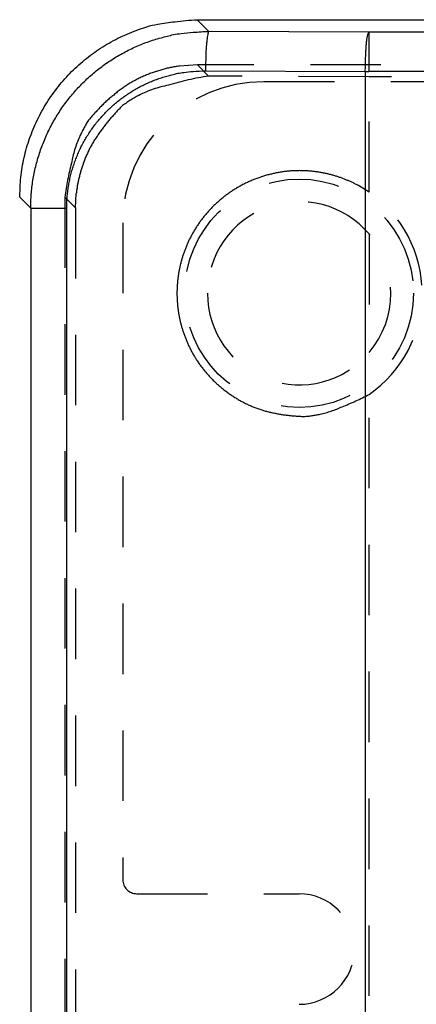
# Model space of a CAD drawing. Extents: x 3.7 to 27.5, y 0.6 to 16.6.
# Tile 7 of 26: x 3.7 to 4.4, y 8.3 to 10. Entities that reach past the tile are written whole.
import ezdxf

# ---------------------------------------------------------------- set-up
doc = ezdxf.new("R2010")
doc.units = 0
doc.linetypes.add('HIDDEN', pattern=[0.1875, 0.125, -0.0625])
doc.layers.add('ACSRY', color=30, linetype='CONTINUOUS')

msp = doc.modelspace()

# ---------------------------------------------------------------- linework, layer by layer
at = {"layer": 'ACSRY', "color": 30, "linetype": 'CONTINUOUS'}
for p, q in [((3.9879, 10.0181), (11.7384, 10.0181)), ((4.0085, 9.9974), (3.9879, 10.0181)), ((4.2918, 9.9961), (4.0085, 9.9974)), ((11.9199, 9.9961), (4.2918, 9.9961)), ((4.2918, 9.9961), (4.2918, 9.9262)), ((4.0024, 9.9275), (4.2857, 9.9262)), ((4.2857, 9.9262), (4.2857, 2.3149)), ((4.2857, 9.9262), (4.2918, 9.9262)), ((11.9199, 9.9262), (4.2918, 9.9262)), ((3.6734, 9.7035), (3.6929, 9.684)), ((3.6929, 9.684), (3.6929, 2.5571)), ((3.6929, 9.684), (3.7567, 9.684)), ((3.7567, 2.5571), (3.7567, 9.684))]:
    msp.add_line(p, q, dxfattribs=at)
at = {"layer": 'ACSRY', "color": 30, "linetype": 'HIDDEN'}
for p, q in [((11.7384, 9.938), (3.9881, 9.938)), ((4.008, 9.918), (3.9881, 9.938)), ((4.2923, 9.9167), (4.008, 9.918)), ((4.2923, 9.7124), (4.2923, 9.9167)), ((4.5571, 9.9167), (4.2923, 9.9167)), ((12.1059, 9.9081), (4.1059, 9.9081)), ((3.7535, 9.7033), (3.7535, 8.1281)), ((3.7535, 9.7033), (3.7723, 9.6845)), ((3.7723, 9.6845), (3.7723, 2.5567)), ((3.8559, 9.6581), (3.8559, 8.4936)), ((4.2923, 9.6382), (4.2923, 9.4279)), ((4.2923, 2.8874), (4.2923, 9.3538)), ((3.8809, 8.4686), (4.1684, 8.4686))]:
    msp.add_line(p, q, dxfattribs=at)
at = {"layer": 'ACSRY', "color": 30, "linetype": 'CONTINUOUS'}
for points in [[(3.6734, 9.7035), (3.6739, 9.7212, -0.013779), (3.6754, 9.7388, -0.013921), (3.6778, 9.7563, -0.013902), (3.6812, 9.7736, -0.013875), (3.6856, 9.7907, -0.013928), (3.691, 9.8075, -0.014029), (3.6973, 9.8239, -0.014044), (3.7045, 9.84, -0.013999), (3.7126, 9.8557, -0.013938), (3.7215, 9.8709, -0.013856), (3.7313, 9.8856, -0.013854), (3.7419, 9.8997, -0.013931), (3.7533, 9.9132, -0.013987), (3.7654, 9.926, -0.01405), (3.7783, 9.9381, -0.014158), (3.7918, 9.9495, -0.014284), (3.8059, 9.9601, -0.013821), (3.8205, 9.9699, -0.012887), (3.8356, 9.9789, -0.014168), (3.8514, 9.987, -0.016928), (3.8681, 9.9942, -0.013004), (3.884, 10.0005, -0.004701), (3.8986, 10.0057, -0.01817), (3.9179, 10.0102, -0.031252), (3.948, 10.0143, -0.015277), (3.9879, 10.0181, -0.008035)], [(3.6929, 9.684), (3.6931, 9.6964, -0.009814), (3.6939, 9.7088, -0.009867), (3.6951, 9.7211, -0.009833), (3.6968, 9.7333, -0.009769), (3.6991, 9.7455, -0.009747), (3.7017, 9.7576, -0.009743), (3.7049, 9.7696, -0.00975), (3.7085, 9.7814, -0.009774), (3.7126, 9.7931, -0.009821), (3.7171, 9.8046, -0.009903), (3.7221, 9.816, -0.00994), (3.7275, 9.8271, -0.009939), (3.7334, 9.838, -0.009903), (3.7397, 9.8486, -0.009827), (3.7464, 9.859, -0.009786), (3.7536, 9.8691, -0.00977), (3.7611, 9.8789, -0.009767), (3.769, 9.8885, -0.009777), (3.7772, 9.8977, -0.009811), (3.7858, 9.9065, -0.009878), (3.7948, 9.9151, -0.009889), (3.8041, 9.9232, -0.009842), (3.8137, 9.931, -0.009805), (3.8236, 9.9384, -0.009773), (3.8338, 9.9454, -0.009726), (3.8442, 9.952, -0.009663), (3.8549, 9.9581, -0.009757), (3.8658, 9.9639, -0.009989), (3.877, 9.9692, -0.009747), (3.8883, 9.9741, -0.009141), (3.8997, 9.9785, -0.010017), (3.9115, 9.9825, -0.011805), (3.9237, 9.986, -0.008963), (3.9352, 9.989, -0.003119), (3.9458, 9.9916, -0.012516), (3.9594, 9.9937, -0.021662), (3.9807, 9.9957, -0.010618), (4.0085, 9.9974, -0.005605)], [(4.0085, 9.9974), (4.0078, 9.9965, 0.15506), (4.0071, 9.9946, 0.042624), (4.0064, 9.9916, 0.021105), (4.0056, 9.9873, 0.014766), (4.005, 9.9818, 0.007665), (4.0043, 9.9757, 0.003086), (4.0038, 9.9696, 0.006549), (4.0033, 9.9608, 0.007867), (4.0029, 9.9466, 0.003465), (4.0024, 9.9275, 0.001746)], [(4.2857, 9.9262), (4.2858, 9.9345, -0.002922), (4.286, 9.9428, -0.002641), (4.2863, 9.9512, -0.002873), (4.2866, 9.9595, -0.003971), (4.2871, 9.9673, -0.003896), (4.2876, 9.9744, -0.002237), (4.2882, 9.9805, -0.006626), (4.2889, 9.986, -0.0196), (4.2902, 9.9912, -0.02413), (4.2918, 9.9961, -0.023539)], [(3.7567, 9.684), (3.7569, 9.6937, -0.009826), (3.7575, 9.7033, -0.009881), (3.7584, 9.7129, -0.009849), (3.7598, 9.7224, -0.009786), (3.7615, 9.7319, -0.009765), (3.7635, 9.7413, -0.009762), (3.766, 9.7506, -0.00977), (3.7688, 9.7598, -0.009795), (3.772, 9.7689, -0.009843), (3.7755, 9.7779, -0.009925), (3.7794, 9.7867, -0.009963), (3.7836, 9.7953, -0.009963), (3.7882, 9.8038, -0.009927), (3.7931, 9.8121, -0.009851), (3.7983, 9.8201, -0.00981), (3.8039, 9.828, -0.009794), (3.8097, 9.8356, -0.009791), (3.8159, 9.843, -0.0098), (3.8223, 9.8502, -0.009834), (3.829, 9.8571, -0.0099), (3.836, 9.8637, -0.009911), (3.8432, 9.87, -0.009863), (3.8507, 9.8761, -0.009825), (3.8584, 9.8818, -0.009791), (3.8663, 9.8872, -0.009743), (3.8744, 9.8924, -0.009678), (3.8828, 9.8972, -0.009771), (3.8913, 9.9016, -0.010001), (3.9, 9.9057, -0.009758), (3.9088, 9.9095, -0.00915), (3.9177, 9.9129, -0.010024), (3.9268, 9.916, -0.011811), (3.9363, 9.9187, -0.008965), (3.9453, 9.9211, -0.00312), (3.9535, 9.923, -0.012517), (3.9642, 9.9247, -0.021655), (3.9807, 9.9262, -0.010611), (4.0024, 9.9275, -0.0056)]]:
    msp.add_lwpolyline(points, format="xyb", dxfattribs=at)
at = {"layer": 'ACSRY', "color": 30, "linetype": 'HIDDEN'}
for points in [[(3.9881, 9.938), (3.9564, 9.9358, 0.035049), (3.9253, 9.9294, 0.033365), (3.8945, 9.9186, 0.033782), (3.8651, 9.9032, 0.039581), (3.8383, 9.8832, 0.033916), (3.8148, 9.8616, 0.019276), (3.7954, 9.8398, 0.039966), (3.7792, 9.8101, 0.064023), (3.7652, 9.764, 0.035892), (3.7535, 9.7033, 0.020267)], [(3.7723, 9.6845), (3.7736, 9.7102, -0.03417), (3.7782, 9.7366, -0.027476), (3.7861, 9.7638, -0.028705), (3.7981, 9.7912, -0.03852), (3.815, 9.8178, -0.031117), (3.8339, 9.8425, -0.013514), (3.8538, 9.8643, -0.043014), (3.8845, 9.8839, -0.076202), (3.9367, 9.9018, -0.038792), (4.008, 9.918, -0.019425)], [(4.2923, 9.7124), (4.2735, 9.724, 0.030404), (4.2528, 9.7338, 0.026798), (4.2301, 9.7418, 0.025938), (4.2056, 9.7474, 0.029013), (4.1795, 9.7502, 0.030133), (4.1522, 9.7498, 0.031357), (4.1245, 9.7457, 0.031881), (4.0969, 9.738, 0.032836), (4.0703, 9.7265, 0.033097), (4.0454, 9.7116, 0.033269), (4.0228, 9.6936, 0.033121), (4.003, 9.673, 0.032396), (3.9865, 9.6506, 0.032059), (3.9733, 9.627, 0.030989), (3.9635, 9.6029, 0.029881), (3.9569, 9.5789, 0.027696), (3.9532, 9.5558, 0.027692), (3.952, 9.5331, 0.025892), (3.9532, 9.5104, 0.0259), (3.9569, 9.4872, 0.02772), (3.9635, 9.4633, 0.027688), (3.9733, 9.4391, 0.029777), (3.9865, 9.4155, 0.031017), (4.003, 9.3931, 0.03244), (4.0228, 9.3726, 0.03229), (4.0454, 9.3545, 0.031784), (4.0702, 9.3395, 0.033668), (4.0969, 9.3281, 0.037491), (4.1251, 9.3207, 0.031416), (4.1522, 9.3164, 0.017858), (4.177, 9.3147, 0.03709), (4.2056, 9.3187, 0.058824), (4.2444, 9.332, 0.032823), (4.2923, 9.3538, 0.018832)]]:
    msp.add_lwpolyline(points, format="xyb", dxfattribs=at)
msp.add_circle((4.1684, 9.5331), 0.2025, dxfattribs=at)
for centre, radius, start, end in [((4.1059, 9.6581), 0.25, 90, 180), ((4.1684, 9.5331), 0.218, 304.646, 55.3541), ((4.1684, 9.5331), 0.1625, 40.3129, 180), ((4.1684, 9.5331), 0.1625, 319.6875, 40.3129), ((4.1684, 9.5331), 0.1625, 180, 319.6875), ((3.8809, 8.4936), 0.025, 180, 270), ((4.1684, 8.3706), 0.098, 270, 90)]:
    msp.add_arc(centre, radius, start, end, dxfattribs=at)

doc.saveas('drawing.dxf')
